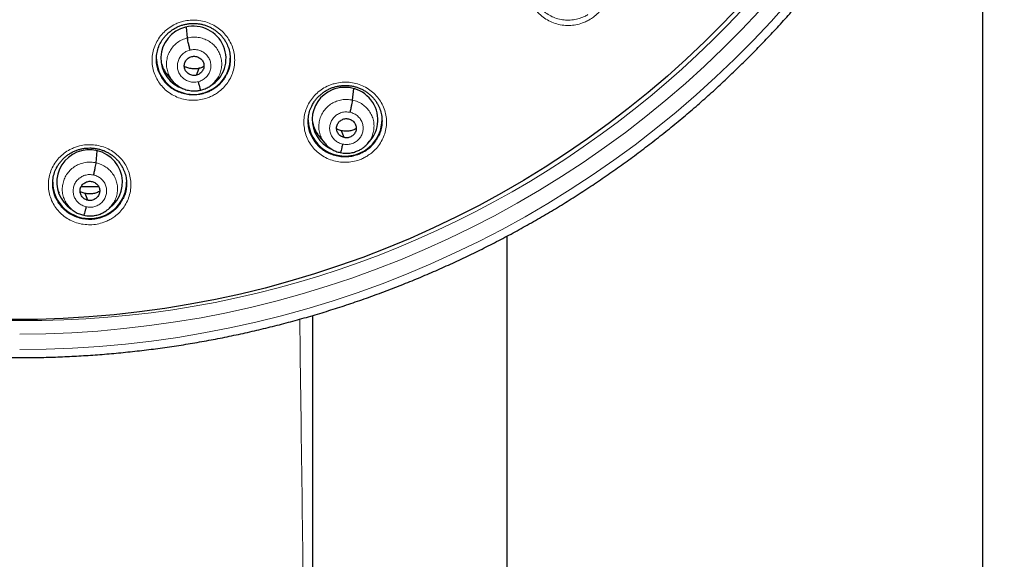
# Model space of a CAD drawing. Header units: millimetres. Extents: x 8 to 2427, y 12 to 2587.
# Tile 110 of 153: x 1095 to 1141, y 1788 to 1813. Entities that reach past the tile are written whole.
import ezdxf

# ---------------------------------------------------------------- set-up
doc = ezdxf.new("R2010")
doc.units = ezdxf.units.MM

msp = doc.modelspace()

# ---------------------------------------------------------------- linework, layer by layer
at = {"color": 7, "linetype": 'Continuous', "lineweight": 30}
for p, q in [((1139.724, 1684.653), (1139.724, 1828.137)), ((1103.123, 1812.053), (1103.075, 1812.553)), ((1102.197, 1810.365), (1102.443, 1810.067)), ((1103.541, 1810.336), (1103.667, 1810.653)), ((1104.424, 1810.075), (1104.546, 1810.224)), ((1110.726, 1809.188), (1110.774, 1809.718)), ((1110.337, 1807.462), (1110.22, 1807.777)), ((1109.199, 1807.499), (1109.447, 1807.199)), ((1111.432, 1807.213), (1111.424, 1807.204)), ((1111.428, 1807.2), (1111.51, 1807.3)), ((1098.921, 1806.299), (1098.971, 1806.851)), ((1097.177, 1804.978), (1097.214, 1804.904)), ((1098.533, 1804.575), (1098.416, 1804.891)), ((1097.488, 1804.501), (1097.642, 1804.315)), ((1099.624, 1804.312), (1099.739, 1804.452)), ((1099.628, 1804.325), (1099.62, 1804.315)), ((1117.824, 1802.919), (1117.824, 1684.653))]:
    msp.add_line(p, q, dxfattribs=at)
at = {"color": 7, "linetype": 'Continuous', "lineweight": 30, "flags": 128}
msp.add_lwpolyline([(1128.556, 1813.551), (1127.752, 1812.705), (1126.927, 1811.881), (1126.079, 1811.077), (1125.211, 1810.296), (1124.322, 1809.537), (1123.413, 1808.802), (1122.484, 1808.09), (1121.537, 1807.402), (1120.572, 1806.739), (1119.59, 1806.1), (1118.591, 1805.488), (1117.576, 1804.901), (1116.545, 1804.34), (1115.5, 1803.806), (1114.442, 1803.299), (1113.37, 1802.82), (1112.285, 1802.368), (1111.189, 1801.944), (1110.082, 1801.548), (1108.965, 1801.181), (1107.838, 1800.843), (1106.703, 1800.534), (1105.56, 1800.255), (1104.41, 1800.004), (1103.253, 1799.784), (1102.091, 1799.593), (1100.925, 1799.432), (1099.754, 1799.301), (1098.581, 1799.2), (1097.405, 1799.13), (1096.228, 1799.089), (1095.05, 1799.079)], dxfattribs=at)
at = {"color": 252, "linetype": 'Continuous', "lineweight": 0, "flags": 128}
for points in [[(1095.404, 1797.698), (1096.622, 1797.714), (1097.839, 1797.76), (1099.055, 1797.839), (1100.267, 1797.948), (1101.477, 1798.089), (1102.682, 1798.26), (1103.883, 1798.463), (1105.077, 1798.696), (1106.265, 1798.96), (1107.446, 1799.254), (1108.618, 1799.579), (1109.782, 1799.933), (1110.935, 1800.318), (1112.078, 1800.731), (1113.209, 1801.174), (1114.328, 1801.646), (1115.434, 1802.147), (1116.527, 1802.676), (1117.605, 1803.232), (1118.667, 1803.817), (1119.714, 1804.428), (1120.744, 1805.066), (1121.757, 1805.73), (1122.752, 1806.42), (1123.728, 1807.136), (1124.684, 1807.876), (1125.621, 1808.64), (1126.536, 1809.429), (1127.431, 1810.24), (1128.303, 1811.075), (1129.153, 1811.931), (1129.98, 1812.809), (1130.783, 1813.708)], [(1129.429, 1813.286), (1128.616, 1812.422), (1127.779, 1811.579), (1126.921, 1810.758), (1126.04, 1809.959), (1125.139, 1809.184), (1124.218, 1808.431), (1123.276, 1807.703), (1122.316, 1806.999), (1121.337, 1806.32), (1120.341, 1805.666), (1119.327, 1805.038), (1118.297, 1804.437), (1117.251, 1803.862), (1116.19, 1803.314), (1115.115, 1802.794), (1114.027, 1802.301), (1112.925, 1801.836), (1111.812, 1801.4), (1110.688, 1800.993), (1109.553, 1800.615), (1108.408, 1800.266), (1107.254, 1799.947), (1106.092, 1799.657), (1104.923, 1799.397), (1103.748, 1799.168), (1102.567, 1798.969), (1101.38, 1798.8), (1100.19, 1798.662), (1098.996, 1798.554), (1097.8, 1798.477), (1096.603, 1798.431), (1095.404, 1798.415)]]:
    msp.add_lwpolyline(points, dxfattribs=at)
at = {"color": 252, "linetype": 'Continuous', "lineweight": 0}
for centre, radius, start, end in [((1095.727, 1844.045), 45.011, 269.5887, 349.589), ((1095.403, 1845.113), 46.077, 260.7695, 270.0009)]:
    msp.add_arc(centre, radius, start, end, dxfattribs=at)
at = {"color": 7, "linetype": 'Continuous', "lineweight": 30}
for centre, radius, start, end in [((1103.388, 1811.146), 1.693, 182.3194, 284.3269), ((1103.42, 1811.136), 1.675, 283.3434, 359.6234), ((1110.375, 1808.305), 1.696, 180.774, 293.2004), ((1110.411, 1808.289), 1.668, 292.2731, 359.7454), ((1098.608, 1805.421), 1.686, 180.5499, 275.5076), ((1098.64, 1805.419), 1.682, 274.4302, 359.5106)]:
    msp.add_arc(centre, radius, start, end, dxfattribs=at)
for centre, major_axis, ratio, start_param, end_param in [((1103.399, 1811.111), (1.494, -0.143), 0.986246, 1.910687, 4.495875), ((1103.399, 1811.111), (1.494, -0.143), 0.986246, 5.348241, 8.193873), ((1110.377, 1808.285), (1.484, -0.295), 0.985767, 5.645603, 8.451892), ((1110.377, 1808.285), (1.484, -0.295), 0.985767, 2.168707, 4.464186), ((1098.621, 1805.407), (1.508, -0.09), 0.988953, 1.717853, 4.17968), ((1098.621, 1805.407), (1.508, -0.09), 0.988953, 5.422887, 8.001039)]:
    msp.add_ellipse(centre, major_axis=major_axis, ratio=ratio, start_param=start_param, end_param=end_param, dxfattribs=at)
for points, knots in [([(1087.726, 1797.949), (1087.976, 1797.909), (1088.51, 1797.824), (1089.33, 1797.713), (1090.184, 1797.611), (1091.04, 1797.525), (1091.897, 1797.454), (1092.756, 1797.399), (1093.615, 1797.359), (1094.475, 1797.335), (1095.335, 1797.326), (1096.195, 1797.332), (1097.055, 1797.354), (1097.915, 1797.391), (1098.774, 1797.444), (1099.631, 1797.513), (1100.487, 1797.596), (1101.342, 1797.695), (1102.194, 1797.81), (1103.044, 1797.939), (1103.892, 1798.084), (1104.736, 1798.244), (1105.578, 1798.42), (1106.416, 1798.61), (1107.251, 1798.816), (1108.081, 1799.036), (1108.907, 1799.271), (1109.729, 1799.521), (1110.546, 1799.786), (1111.358, 1800.066), (1112.164, 1800.36), (1112.965, 1800.668), (1113.76, 1800.991), (1114.549, 1801.328), (1115.332, 1801.679), (1116.107, 1802.044), (1116.876, 1802.423), (1117.638, 1802.816), (1118.392, 1803.223), (1119.138, 1803.643), (1119.877, 1804.076), (1120.607, 1804.522), (1121.329, 1804.982), (1122.042, 1805.454), (1122.746, 1805.939), (1123.442, 1806.437), (1124.127, 1806.947), (1124.803, 1807.47), (1125.469, 1808.004), (1126.126, 1808.55), (1126.771, 1809.108), (1127.407, 1809.678), (1128.031, 1810.259), (1128.645, 1810.851), (1129.247, 1811.454), (1129.839, 1812.067), (1130.418, 1812.691), (1130.986, 1813.326), (1131.542, 1813.97), (1132.086, 1814.625), (1132.617, 1815.289), (1133.137, 1815.962), (1133.643, 1816.645), (1134.137, 1817.337), (1134.617, 1818.038), (1135.085, 1818.747), (1135.539, 1819.464), (1135.98, 1820.189), (1136.407, 1820.922), (1136.82, 1821.663), (1137.22, 1822.411), (1137.605, 1823.166), (1137.977, 1823.928), (1138.334, 1824.696), (1138.677, 1825.471), (1139.005, 1826.252), (1139.318, 1827.038), (1139.617, 1827.83), (1139.901, 1828.628), (1140.171, 1829.43), (1140.424, 1830.237), (1140.606, 1830.844), (1140.698, 1831.183), (1140.716, 1831.25)], [0, 0, 0, 0, 0.011054, 0.023535, 0.036015, 0.048496, 0.060976, 0.073457, 0.085937, 0.098418, 0.110898, 0.123379, 0.135859, 0.14834, 0.160821, 0.173301, 0.185782, 0.198262, 0.210743, 0.223223, 0.235704, 0.248184, 0.260665, 0.273145, 0.285626, 0.298106, 0.310586, 0.323067, 0.335547, 0.348027, 0.360508, 0.372988, 0.385468, 0.397948, 0.410428, 0.422908, 0.435388, 0.447868, 0.460348, 0.472828, 0.485308, 0.497787, 0.510267, 0.522747, 0.535226, 0.547706, 0.560185, 0.572665, 0.585144, 0.597623, 0.610103, 0.622582, 0.635061, 0.64754, 0.660019, 0.672498, 0.684976, 0.697455, 0.709934, 0.722413, 0.734891, 0.74737, 0.759848, 0.772326, 0.784805, 0.797283, 0.809761, 0.822239, 0.834717, 0.847195, 0.859673, 0.872151, 0.884629, 0.897106, 0.909584, 0.922062, 0.934539, 0.947017, 0.959494, 0.971972, 0.984449, 0.996926, 1, 1, 1, 1]), ([(1101.874, 1811.8), (1101.891, 1811.833), (1101.931, 1811.912), (1102.012, 1812.03), (1102.113, 1812.154), (1102.227, 1812.269), (1102.352, 1812.373), (1102.486, 1812.465), (1102.629, 1812.545), (1102.778, 1812.61), (1102.932, 1812.66), (1103.09, 1812.695), (1103.251, 1812.716), (1103.414, 1812.723), (1103.578, 1812.714), (1103.741, 1812.69), (1103.9, 1812.651), (1104.054, 1812.597), (1104.2, 1812.53), (1104.339, 1812.449), (1104.469, 1812.356), (1104.59, 1812.251), (1104.702, 1812.134), (1104.801, 1812.007), (1104.874, 1811.897), (1104.908, 1811.827), (1104.918, 1811.805)], [0, 0, 0, 0, 0.029892, 0.072605, 0.115718, 0.159118, 0.202687, 0.246257, 0.289664, 0.3328, 0.375546, 0.418066, 0.460961, 0.504192, 0.547641, 0.591163, 0.634579, 0.677785, 0.720662, 0.763138, 0.805943, 0.849217, 0.892818, 0.936565, 0.980208, 1, 1, 1, 1]), ([(1103.245, 1811.494), (1103.23, 1811.553), (1103.201, 1811.67), (1103.162, 1811.839), (1103.133, 1811.98), (1103.127, 1812.028), (1103.123, 1812.053)], [0, 0, 0, 0, 0.25173, 0.500924, 0.749284, 1, 1, 1, 1]), ([(1101.862, 1810.369), (1101.851, 1810.388), (1101.795, 1810.489), (1101.735, 1810.69), (1101.691, 1810.965), (1101.696, 1811.245), (1101.755, 1811.518), (1101.816, 1811.707), (1101.87, 1811.795), (1101.875, 1811.804)], [0, 0, 0, 0, 0.043771, 0.231193, 0.41845, 0.605707, 0.792709, 0.97971, 1, 1, 1, 1]), ([(1104.919, 1811.81), (1104.956, 1811.727), (1105.032, 1811.56), (1105.09, 1811.288), (1105.103, 1811.009), (1105.064, 1810.732), (1105.005, 1810.519), (1104.945, 1810.408), (1104.929, 1810.379)], [0, 0, 0, 0, 0.1827648, 0.3706725, 0.5583767, 0.7460801, 0.9335213, 1, 1, 1, 1]), ([(1103.541, 1810.336), (1103.512, 1810.33), (1103.454, 1810.319), (1103.334, 1810.328), (1103.221, 1810.369), (1103.125, 1810.437), (1103.064, 1810.501), (1103.019, 1810.575), (1102.989, 1810.657), (1102.976, 1810.743), (1102.98, 1810.829), (1103.003, 1810.913), (1103.054, 1811.018), (1103.135, 1811.106), (1103.236, 1811.169), (1103.293, 1811.186), (1103.321, 1811.194)], [0, 0, 0, 0, 0.062684, 0.125226, 0.250206, 0.312844, 0.375207, 0.437536, 0.5, 0.562463, 0.624794, 0.687157, 0.749794, 0.874774, 0.937316, 1, 1, 1, 1]), ([(1103.321, 1811.194), (1103.351, 1811.2), (1103.409, 1811.211), (1103.528, 1811.202), (1103.642, 1811.161), (1103.738, 1811.093), (1103.798, 1811.03), (1103.844, 1810.955), (1103.874, 1810.873), (1103.887, 1810.788), (1103.883, 1810.701), (1103.86, 1810.617), (1103.808, 1810.512), (1103.727, 1810.424), (1103.627, 1810.362), (1103.57, 1810.344), (1103.541, 1810.336)], [0, 0, 0, 0, 0.062684, 0.125226, 0.250205, 0.312842, 0.375205, 0.437535, 0.499999, 0.562462, 0.624793, 0.687156, 0.749793, 0.874773, 0.937316, 1, 1, 1, 1]), ([(1101.925, 1810.875), (1101.947, 1810.81), (1102, 1810.649), (1102.098, 1810.477), (1102.185, 1810.386), (1102.201, 1810.369)], [0, 0, 0, 0, 0.356324, 0.880681, 1, 1, 1, 1]), ([(1103.667, 1810.653), (1103.604, 1810.641), (1103.479, 1810.617), (1103.287, 1810.633), (1103.117, 1810.673), (1103.02, 1810.723), (1102.979, 1810.743)], [0, 0, 0, 0, 0.268526, 0.536446, 0.805138, 1, 1, 1, 1]), ([(1103.881, 1810.737), (1103.87, 1810.73), (1103.805, 1810.689), (1103.73, 1810.669), (1103.667, 1810.653)], [0, 0, 0, 0, 0.174862, 1, 1, 1, 1]), ([(1102.434, 1810.078), (1102.439, 1810.072), (1102.45, 1810.058), (1102.484, 1810.02), (1102.542, 1809.96), (1102.639, 1809.877), (1102.773, 1809.785), (1102.951, 1809.697), (1103.131, 1809.643), (1103.296, 1809.616), (1103.435, 1809.609), (1103.583, 1809.617), (1103.682, 1809.639), (1103.734, 1809.65)], [0, 0, 0, 0, 0.0173887, 0.0404013, 0.1042014, 0.1922699, 0.3047501, 0.4417182, 0.6031354, 0.6930588, 0.7890692, 0.8912733, 1, 1, 1, 1]), ([(1103.618, 1810.036), (1103.633, 1809.979), (1103.663, 1809.866), (1103.7, 1809.738), (1103.725, 1809.664), (1103.73, 1809.659), (1103.732, 1809.658)], [0, 0, 0, 0, 0.289999, 0.583217, 0.876494, 1, 1, 1, 1]), ([(1103.734, 1809.65), (1103.801, 1809.668), (1103.935, 1809.704), (1104.121, 1809.803), (1104.292, 1809.927), (1104.385, 1810.032), (1104.432, 1810.085)], [0, 0, 0, 0, 0.249039, 0.498396, 0.748773, 1, 1, 1, 1]), ([(1108.857, 1808.94), (1108.873, 1808.972), (1108.913, 1809.051), (1108.994, 1809.169), (1109.094, 1809.293), (1109.208, 1809.408), (1109.333, 1809.512), (1109.467, 1809.605), (1109.61, 1809.685), (1109.758, 1809.75), (1109.912, 1809.801), (1110.07, 1809.837), (1110.231, 1809.859), (1110.394, 1809.865), (1110.558, 1809.857), (1110.721, 1809.834), (1110.88, 1809.795), (1111.034, 1809.743), (1111.18, 1809.676), (1111.319, 1809.596), (1111.449, 1809.504), (1111.571, 1809.399), (1111.683, 1809.283), (1111.782, 1809.156), (1111.856, 1809.045), (1111.891, 1808.974), (1111.902, 1808.951)], [0, 0, 0, 0, 0.0294256, 0.0720711, 0.1151162, 0.1584504, 0.2019526, 0.2454563, 0.2887956, 0.3318614, 0.3745385, 0.4169941, 0.4598305, 0.5030077, 0.5464087, 0.5898915, 0.6332765, 0.67646, 0.7193226, 0.7617898, 0.8045821, 0.8478436, 0.8914327, 0.9351698, 0.9788082, 1, 1, 1, 1]), ([(1108.844, 1807.512), (1108.833, 1807.53), (1108.777, 1807.63), (1108.718, 1807.83), (1108.674, 1808.105), (1108.679, 1808.384), (1108.737, 1808.657), (1108.799, 1808.846), (1108.853, 1808.934), (1108.858, 1808.943)], [0, 0, 0, 0, 0.042315, 0.230028, 0.417452, 0.604874, 0.791952, 0.979029, 1, 1, 1, 1]), ([(1110.613, 1808.627), (1110.627, 1808.686), (1110.654, 1808.804), (1110.69, 1808.974), (1110.717, 1809.115), (1110.723, 1809.164), (1110.726, 1809.188)], [0, 0, 0, 0, 0.250949, 0.500582, 0.749534, 1, 1, 1, 1]), ([(1111.902, 1808.955), (1111.94, 1808.874), (1112.015, 1808.707), (1112.072, 1808.437), (1112.085, 1808.158), (1112.047, 1807.882), (1111.988, 1807.67), (1111.929, 1807.559), (1111.913, 1807.53)], [0, 0, 0, 0, 0.181423, 0.369875, 0.558004, 0.74613, 0.933926, 1, 1, 1, 1]), ([(1108.878, 1808.189), (1108.899, 1808.098), (1108.944, 1807.908), (1109.06, 1807.675), (1109.165, 1807.55), (1109.205, 1807.503)], [0, 0, 0, 0, 0.366106, 0.762486, 1, 1, 1, 1]), ([(1110.337, 1807.462), (1110.309, 1807.47), (1110.252, 1807.486), (1110.15, 1807.547), (1110.067, 1807.633), (1110.014, 1807.736), (1109.989, 1807.82), (1109.984, 1807.906), (1109.995, 1807.992), (1110.023, 1808.075), (1110.068, 1808.15), (1110.127, 1808.215), (1110.222, 1808.286), (1110.335, 1808.329), (1110.454, 1808.34), (1110.512, 1808.33), (1110.542, 1808.326)], [0, 0, 0, 0, 0.062687, 0.125234, 0.250219, 0.312855, 0.37522, 0.437553, 0.500017, 0.562477, 0.624798, 0.687153, 0.749786, 0.874771, 0.937317, 1, 1, 1, 1]), ([(1110.542, 1808.326), (1110.57, 1808.318), (1110.627, 1808.302), (1110.729, 1808.241), (1110.812, 1808.155), (1110.865, 1808.052), (1110.89, 1807.968), (1110.895, 1807.881), (1110.884, 1807.795), (1110.856, 1807.713), (1110.811, 1807.637), (1110.752, 1807.572), (1110.657, 1807.502), (1110.544, 1807.459), (1110.425, 1807.447), (1110.367, 1807.457), (1110.337, 1807.462)], [0, 0, 0, 0, 0.0626862, 0.1252334, 0.2502176, 0.3128539, 0.3752178, 0.4375508, 0.5000157, 0.5624758, 0.6247978, 0.6871526, 0.7497855, 0.8747705, 0.937317, 1, 1, 1, 1]), ([(1110.22, 1807.777), (1110.158, 1807.792), (1110.076, 1807.812), (1110.006, 1807.855), (1109.989, 1807.865)], [0, 0, 0, 0, 0.766642, 1, 1, 1, 1]), ([(1110.891, 1807.874), (1110.856, 1807.855), (1110.764, 1807.807), (1110.6, 1807.765), (1110.409, 1807.745), (1110.283, 1807.766), (1110.22, 1807.777)], [0, 0, 0, 0, 0.174739, 0.450155, 0.724778, 1, 1, 1, 1]), ([(1109.442, 1807.207), (1109.49, 1807.154), (1109.585, 1807.047), (1109.76, 1806.921), (1109.951, 1806.823), (1110.089, 1806.789), (1110.158, 1806.772)], [0, 0, 0, 0, 0.250953, 0.501284, 0.750761, 1, 1, 1, 1]), ([(1110.159, 1806.773), (1110.203, 1806.764), (1110.289, 1806.746), (1110.456, 1806.736), (1110.651, 1806.752), (1110.859, 1806.807), (1111.034, 1806.882), (1111.176, 1806.967), (1111.288, 1807.054), (1111.373, 1807.135), (1111.418, 1807.188), (1111.438, 1807.212)], [0, 0, 0, 0, 0.095117, 0.185571, 0.353176, 0.503737, 0.637184, 0.753448, 0.852591, 0.934719, 1, 1, 1, 1]), ([(1110.266, 1807.16), (1110.259, 1807.132), (1110.245, 1807.075), (1110.219, 1806.971), (1110.19, 1806.863), (1110.168, 1806.794), (1110.161, 1806.778), (1110.159, 1806.774)], [0, 0, 0, 0, 0.145529, 0.291199, 0.583882, 0.876858, 1, 1, 1, 1]), ([(1097.099, 1806.066), (1097.115, 1806.097), (1097.154, 1806.175), (1097.234, 1806.292), (1097.334, 1806.416), (1097.448, 1806.531), (1097.572, 1806.635), (1097.706, 1806.727), (1097.849, 1806.807), (1097.997, 1806.872), (1098.151, 1806.923), (1098.309, 1806.958), (1098.47, 1806.98), (1098.633, 1806.986), (1098.797, 1806.978), (1098.96, 1806.954), (1099.119, 1806.916), (1099.273, 1806.863), (1099.42, 1806.796), (1099.558, 1806.716), (1099.689, 1806.624), (1099.811, 1806.519), (1099.923, 1806.402), (1100.022, 1806.276), (1100.097, 1806.164), (1100.132, 1806.093), (1100.144, 1806.069)], [0, 0, 0, 0, 0.028814, 0.071528, 0.114639, 0.158034, 0.201591, 0.245143, 0.288528, 0.331638, 0.374354, 0.416831, 0.459672, 0.50285, 0.546245, 0.589709, 0.633065, 0.676207, 0.719017, 0.761424, 0.804159, 0.84737, 0.890916, 0.934616, 0.978224, 1, 1, 1, 1]), ([(1098.809, 1805.739), (1098.822, 1805.798), (1098.849, 1805.915), (1098.885, 1806.085), (1098.912, 1806.226), (1098.918, 1806.275), (1098.921, 1806.299)], [0, 0, 0, 0, 0.251436, 0.500808, 0.749386, 1, 1, 1, 1]), ([(1097.086, 1804.642), (1097.077, 1804.659), (1097.021, 1804.757), (1096.963, 1804.955), (1096.917, 1805.23), (1096.922, 1805.509), (1096.979, 1805.782), (1097.04, 1805.971), (1097.095, 1806.06), (1097.1, 1806.069)], [0, 0, 0, 0, 0.038128, 0.226334, 0.414418, 0.602503, 0.790289, 0.978075, 1, 1, 1, 1]), ([(1100.144, 1806.073), (1100.181, 1805.992), (1100.257, 1805.826), (1100.315, 1805.557), (1100.329, 1805.278), (1100.291, 1805.002), (1100.232, 1804.789), (1100.172, 1804.678), (1100.157, 1804.648)], [0, 0, 0, 0, 0.17967, 0.36812, 0.556383, 0.744646, 0.932579, 1, 1, 1, 1]), ([(1098.533, 1804.575), (1098.504, 1804.583), (1098.447, 1804.6), (1098.345, 1804.66), (1098.263, 1804.747), (1098.209, 1804.85), (1098.185, 1804.934), (1098.179, 1805.02), (1098.191, 1805.106), (1098.219, 1805.188), (1098.263, 1805.264), (1098.323, 1805.329), (1098.417, 1805.399), (1098.53, 1805.441), (1098.649, 1805.453), (1098.708, 1805.443), (1098.737, 1805.438)], [0, 0, 0, 0, 0.062685, 0.125229, 0.25021, 0.312848, 0.375213, 0.437546, 0.500011, 0.562472, 0.624798, 0.687158, 0.749794, 0.874774, 0.937317, 1, 1, 1, 1]), ([(1098.737, 1805.438), (1098.766, 1805.43), (1098.823, 1805.414), (1098.925, 1805.353), (1099.007, 1805.267), (1099.061, 1805.163), (1099.085, 1805.08), (1099.091, 1804.993), (1099.079, 1804.907), (1099.051, 1804.825), (1099.007, 1804.75), (1098.947, 1804.685), (1098.853, 1804.615), (1098.74, 1804.572), (1098.621, 1804.561), (1098.562, 1804.57), (1098.533, 1804.575)], [0, 0, 0, 0, 0.062685, 0.125229, 0.250209, 0.312846, 0.375212, 0.437545, 0.50001, 0.562471, 0.624797, 0.687157, 0.749793, 0.874774, 0.937317, 1, 1, 1, 1]), ([(1098.416, 1804.891), (1098.353, 1804.906), (1098.272, 1804.926), (1098.201, 1804.969), (1098.185, 1804.979)], [0, 0, 0, 0, 0.766682, 1, 1, 1, 1]), ([(1098.574, 1805.187), (1098.462, 1805.187), (1098.348, 1805.187), (1098.224, 1805.187), (1098.221, 1805.187)], [0, 0, 0, 0, 0.97953, 1, 1, 1, 1]), ([(1099.087, 1804.987), (1099.051, 1804.968), (1098.96, 1804.92), (1098.796, 1804.878), (1098.604, 1804.859), (1098.479, 1804.88), (1098.416, 1804.891)], [0, 0, 0, 0, 0.1748355, 0.4502143, 0.7248004, 1, 1, 1, 1]), ([(1099.045, 1805.187), (1099.024, 1805.187), (1098.881, 1805.187), (1098.715, 1805.187), (1098.574, 1805.187)], [0, 0, 0, 0, 0.148597, 1, 1, 1, 1]), ([(1097.637, 1804.323), (1097.685, 1804.269), (1097.78, 1804.162), (1097.955, 1804.036), (1098.146, 1803.938), (1098.285, 1803.903), (1098.354, 1803.886)], [0, 0, 0, 0, 0.250889, 0.501202, 0.750702, 1, 1, 1, 1]), ([(1098.354, 1803.887), (1098.398, 1803.878), (1098.484, 1803.86), (1098.652, 1803.85), (1098.846, 1803.865), (1099.055, 1803.919), (1099.23, 1803.994), (1099.372, 1804.079), (1099.484, 1804.166), (1099.569, 1804.247), (1099.614, 1804.3), (1099.634, 1804.324)], [0, 0, 0, 0, 0.095112, 0.185558, 0.353146, 0.503693, 0.637134, 0.753398, 0.852549, 0.934694, 1, 1, 1, 1]), ([(1098.461, 1804.274), (1098.454, 1804.246), (1098.441, 1804.189), (1098.415, 1804.085), (1098.385, 1803.978), (1098.364, 1803.908), (1098.356, 1803.893), (1098.354, 1803.888)], [0, 0, 0, 0, 0.1451484, 0.2907214, 0.5837444, 0.8771289, 1, 1, 1, 1]), ([(1108.903, 1682.106), (1108.903, 1682.176), (1108.903, 1682.539), (1108.903, 1683.181), (1108.903, 1684.015), (1108.903, 1684.799), (1108.903, 1685.535), (1108.903, 1686.257), (1108.903, 1686.96), (1108.903, 1687.638), (1108.903, 1688.246), (1108.903, 1688.777), (1108.903, 1689.233), (1108.903, 1689.616), (1108.903, 1689.939), (1108.903, 1690.201), (1108.903, 1690.409), (1108.903, 1690.584), (1108.903, 1690.752), (1108.903, 1691.005), (1108.903, 1691.356), (1108.903, 1691.821), (1108.903, 1692.352), (1108.903, 1692.952), (1108.903, 1693.624), (1108.903, 1694.346), (1108.903, 1695.101), (1108.903, 1696.391), (1108.903, 1698.225), (1108.903, 1700.622), (1108.903, 1702.989), (1108.903, 1705.321), (1108.902, 1707.595), (1108.902, 1709.877), (1108.902, 1712.146), (1108.902, 1714.4), (1108.902, 1716.395), (1108.902, 1718.135), (1108.902, 1719.623), (1108.902, 1721.103), (1108.902, 1722.572), (1108.902, 1724.007), (1108.902, 1725.393), (1108.902, 1726.719), (1108.902, 1727.993), (1108.902, 1729.215), (1108.901, 1730.385), (1108.901, 1731.503), (1108.901, 1732.568), (1108.901, 1733.515), (1108.901, 1734.356), (1108.901, 1735.125), (1108.901, 1735.921), (1108.901, 1736.832), (1108.901, 1737.867), (1108.901, 1739.035), (1108.901, 1740.273), (1108.901, 1741.479), (1108.901, 1742.646), (1108.901, 1743.765), (1108.901, 1744.919), (1108.901, 1746.627), (1108.901, 1748.861), (1108.901, 1751.605), (1108.901, 1754.372), (1108.901, 1757.161), (1108.901, 1759.966), (1108.901, 1762.72), (1108.901, 1765.417), (1108.901, 1767.543), (1108.901, 1769.113), (1108.901, 1770.144), (1108.901, 1771.166), (1108.901, 1772.178), (1108.901, 1773.181), (1108.9, 1774.184), (1108.9, 1775.135), (1108.9, 1776.055), (1108.9, 1776.955), (1108.9, 1777.908), (1108.9, 1778.912), (1108.9, 1779.968), (1108.9, 1781.076), (1108.9, 1782.235), (1108.9, 1783.446), (1108.9, 1784.709), (1108.9, 1786.023), (1108.9, 1787.389), (1108.9, 1788.807), (1108.9, 1790.277), (1108.9, 1791.851), (1108.9, 1793.534), (1108.899, 1795.33), (1108.899, 1797.188), (1108.899, 1798.509), (1108.899, 1799.21), (1108.899, 1799.272)], [0, 0, 0, 0, 0.001773, 0.009308, 0.016424, 0.023121, 0.029399, 0.035256, 0.041619, 0.047396, 0.052588, 0.057194, 0.060985, 0.064258, 0.067014, 0.069252, 0.070974, 0.072324, 0.073746, 0.075269, 0.07879, 0.082756, 0.087168, 0.092388, 0.09812, 0.104363, 0.110882, 0.11746, 0.13739, 0.157846, 0.178828, 0.198006, 0.217555, 0.237063, 0.256434, 0.27567, 0.29477, 0.307528, 0.320225, 0.332861, 0.345435, 0.357848, 0.369608, 0.380925, 0.391798, 0.402227, 0.412213, 0.421754, 0.430852, 0.439505, 0.445993, 0.452405, 0.459191, 0.466367, 0.47574, 0.485706, 0.496265, 0.507418, 0.516598, 0.526146, 0.536062, 0.546128, 0.569864, 0.593272, 0.616351, 0.640707, 0.664676, 0.688187, 0.711209, 0.733742, 0.742619, 0.751417, 0.760136, 0.768778, 0.777341, 0.785826, 0.794442, 0.801691, 0.809381, 0.817511, 0.826083, 0.835095, 0.844549, 0.854444, 0.86478, 0.875557, 0.886775, 0.898435, 0.910536, 0.923078, 0.936061, 0.950852, 0.966177, 0.982036, 0.998429, 1, 1, 1, 1])]:
    msp.add_open_spline(points, degree=3, knots=knots, dxfattribs=at)
at = {"color": 252, "linetype": 'Continuous', "lineweight": 0}
for points, knots in [([(1121.665, 1812.911), (1121.733, 1812.956), (1121.889, 1813.06), (1122.1, 1813.265), (1122.291, 1813.517), (1122.435, 1813.798), (1122.529, 1814.097), (1122.57, 1814.407), (1122.557, 1814.72), (1122.49, 1815.025), (1122.372, 1815.315), (1122.204, 1815.581), (1121.994, 1815.817), (1121.744, 1816.013), (1121.465, 1816.167), (1121.161, 1816.272), (1120.844, 1816.326), (1120.522, 1816.327), (1120.244, 1816.282), (1120.013, 1816.212), (1119.792, 1816.119), (1119.55, 1815.977), (1119.306, 1815.773), (1119.1, 1815.531), (1118.938, 1815.26), (1118.825, 1814.967), (1118.763, 1814.66), (1118.757, 1814.347), (1118.803, 1814.038), (1118.902, 1813.741), (1119.051, 1813.465), (1119.247, 1813.217), (1119.482, 1813.005), (1119.752, 1812.835), (1120.047, 1812.711), (1120.36, 1812.638), (1120.681, 1812.617), (1121.002, 1812.649), (1121.273, 1812.722), (1121.494, 1812.814), (1121.608, 1812.879), (1121.665, 1812.911)], [0, 0, 0, 0, 0.020515, 0.047296, 0.074076, 0.100853, 0.12763, 0.154433, 0.181236, 0.208083, 0.23493, 0.261821, 0.288712, 0.315627, 0.342542, 0.36945, 0.396358, 0.423232, 0.450106, 0.466889, 0.483672, 0.510448, 0.537225, 0.564002, 0.590779, 0.617561, 0.644343, 0.671158, 0.697974, 0.724836, 0.751698, 0.778599, 0.805501, 0.832417, 0.859333, 0.886233, 0.913133, 0.939992, 0.966852, 0.983426, 1, 1, 1, 1]), ([(1121.551, 1813.126), (1121.5, 1813.096), (1121.398, 1813.038), (1121.201, 1812.956), (1120.958, 1812.891), (1120.671, 1812.862), (1120.385, 1812.88), (1120.198, 1812.924), (1120.016, 1812.982), (1119.84, 1813.056), (1119.599, 1813.207), (1119.389, 1813.398), (1119.226, 1813.597), (1119.153, 1813.742), (1119.122, 1813.804)], [0, 0, 0, 0, 0.0617986, 0.1235972, 0.2237224, 0.3238485, 0.4239658, 0.524084, 0.5245578, 0.6249527, 0.7253483, 0.8256936, 0.926039, 1, 1, 1, 1]), ([(1104.41, 1809.465), (1104.475, 1809.508), (1104.629, 1809.61), (1104.838, 1809.811), (1105.028, 1810.063), (1105.172, 1810.343), (1105.266, 1810.642), (1105.306, 1810.952), (1105.293, 1811.265), (1105.225, 1811.571), (1105.106, 1811.861), (1104.938, 1812.128), (1104.726, 1812.364), (1104.476, 1812.561), (1104.196, 1812.715), (1103.893, 1812.82), (1103.577, 1812.875), (1103.255, 1812.877), (1102.977, 1812.833), (1102.748, 1812.764), (1102.527, 1812.673), (1102.285, 1812.532), (1102.04, 1812.329), (1101.835, 1812.088), (1101.673, 1811.818), (1101.56, 1811.525), (1101.499, 1811.218), (1101.493, 1810.905), (1101.539, 1810.596), (1101.64, 1810.298), (1101.79, 1810.022), (1101.986, 1809.774), (1102.222, 1809.561), (1102.492, 1809.391), (1102.787, 1809.266), (1103.1, 1809.193), (1103.421, 1809.17), (1103.741, 1809.201), (1104.013, 1809.274), (1104.236, 1809.365), (1104.352, 1809.432), (1104.41, 1809.465)], [0, 0, 0, 0, 0.019838, 0.046637, 0.073436, 0.100261, 0.127087, 0.153948, 0.180809, 0.207699, 0.234589, 0.261487, 0.288386, 0.31527, 0.342155, 0.369008, 0.39586, 0.422678, 0.449497, 0.466202, 0.482907, 0.509722, 0.536536, 0.56335, 0.590164, 0.617, 0.643837, 0.670708, 0.69758, 0.724475, 0.751369, 0.778266, 0.805163, 0.832039, 0.858914, 0.885756, 0.912598, 0.939407, 0.966216, 0.983108, 1, 1, 1, 1]), ([(1102.437, 1810.08), (1102.427, 1810.09), (1102.361, 1810.16), (1102.277, 1810.318), (1102.191, 1810.546), (1102.154, 1810.788), (1102.165, 1811.032), (1102.225, 1811.269), (1102.333, 1811.491), (1102.483, 1811.687), (1102.669, 1811.851), (1102.884, 1811.981), (1103.043, 1812.029), (1103.123, 1812.053)], [0, 0, 0, 0, 0.0165058, 0.1147361, 0.2130957, 0.3114557, 0.4096866, 0.507969, 0.6063339, 0.704712, 0.8031245, 0.9014941, 1, 1, 1, 1]), ([(1103.123, 1812.053), (1103.205, 1812.068), (1103.369, 1812.1), (1103.621, 1812.084), (1103.864, 1812.025), (1104.092, 1811.921), (1104.293, 1811.775), (1104.461, 1811.594), (1104.588, 1811.383), (1104.671, 1811.153), (1104.708, 1810.912), (1104.698, 1810.667), (1104.636, 1810.431), (1104.542, 1810.227), (1104.453, 1810.118), (1104.415, 1810.072)], [0, 0, 0, 0, 0.0787123, 0.157316, 0.2359538, 0.3145641, 0.3931639, 0.4716976, 0.55019, 0.6287857, 0.7073814, 0.7858738, 0.8644078, 0.9430079, 1, 1, 1, 1]), ([(1103.618, 1810.036), (1103.551, 1810.025), (1103.418, 1810.002), (1103.216, 1810.034), (1103.029, 1810.112), (1102.87, 1810.236), (1102.748, 1810.395), (1102.674, 1810.58), (1102.651, 1810.777), (1102.681, 1810.973), (1102.762, 1811.156), (1102.889, 1811.311), (1103.052, 1811.432), (1103.18, 1811.474), (1103.245, 1811.494)], [0, 0, 0, 0, 0.083335, 0.166671, 0.250005, 0.333339, 0.41667, 0.500002, 0.583331, 0.666664, 0.749998, 0.833331, 0.916665, 1, 1, 1, 1]), ([(1103.245, 1811.494), (1103.311, 1811.506), (1103.444, 1811.528), (1103.647, 1811.496), (1103.834, 1811.418), (1103.993, 1811.294), (1104.114, 1811.135), (1104.189, 1810.95), (1104.212, 1810.753), (1104.182, 1810.557), (1104.101, 1810.375), (1103.974, 1810.22), (1103.81, 1810.098), (1103.682, 1810.057), (1103.618, 1810.036)], [0, 0, 0, 0, 0.083336, 0.16667, 0.250005, 0.333339, 0.416673, 0.500003, 0.583336, 0.666668, 0.750003, 0.833337, 0.916667, 1, 1, 1, 1]), ([(1104.3, 1809.679), (1104.249, 1809.65), (1104.145, 1809.59), (1103.945, 1809.509), (1103.702, 1809.444), (1103.416, 1809.416), (1103.129, 1809.436), (1102.943, 1809.48), (1102.762, 1809.538), (1102.585, 1809.613), (1102.343, 1809.765), (1102.134, 1809.955), (1101.968, 1810.158), (1101.894, 1810.305), (1101.862, 1810.369)], [0, 0, 0, 0, 0.062732, 0.125465, 0.224999, 0.324534, 0.424066, 0.523599, 0.523957, 0.623779, 0.723602, 0.823512, 0.923423, 1, 1, 1, 1]), ([(1104.929, 1810.379), (1104.903, 1810.324), (1104.837, 1810.186), (1104.682, 1809.99), (1104.496, 1809.809), (1104.359, 1809.718), (1104.3, 1809.679)], [0, 0, 0, 0, 0.190785, 0.486099, 0.78141, 1, 1, 1, 1]), ([(1111.395, 1806.612), (1111.461, 1806.656), (1111.615, 1806.758), (1111.824, 1806.961), (1112.014, 1807.212), (1112.157, 1807.492), (1112.251, 1807.791), (1112.291, 1808.101), (1112.278, 1808.413), (1112.21, 1808.718), (1112.091, 1809.008), (1111.922, 1809.274), (1111.71, 1809.509), (1111.46, 1809.706), (1111.18, 1809.859), (1110.877, 1809.963), (1110.56, 1810.017), (1110.238, 1810.018), (1109.96, 1809.973), (1109.73, 1809.904), (1109.509, 1809.812), (1109.268, 1809.67), (1109.024, 1809.467), (1108.819, 1809.226), (1108.657, 1808.955), (1108.545, 1808.663), (1108.484, 1808.356), (1108.478, 1808.044), (1108.525, 1807.735), (1108.626, 1807.438), (1108.775, 1807.162), (1108.972, 1806.915), (1109.208, 1806.703), (1109.478, 1806.533), (1109.774, 1806.409), (1110.087, 1806.337), (1110.408, 1806.315), (1110.728, 1806.348), (1111, 1806.421), (1111.222, 1806.512), (1111.337, 1806.579), (1111.395, 1806.612)], [0, 0, 0, 0, 0.020037, 0.046813, 0.073589, 0.100389, 0.12719, 0.154034, 0.180879, 0.207768, 0.234656, 0.261571, 0.288485, 0.315394, 0.342304, 0.36918, 0.396056, 0.422886, 0.449716, 0.466429, 0.483143, 0.509933, 0.536723, 0.563512, 0.590301, 0.617113, 0.643926, 0.670786, 0.697645, 0.724544, 0.751444, 0.77836, 0.805276, 0.832178, 0.859079, 0.885942, 0.912804, 0.93962, 0.966435, 0.983218, 1, 1, 1, 1]), ([(1109.457, 1807.196), (1109.423, 1807.235), (1109.336, 1807.338), (1109.242, 1807.533), (1109.176, 1807.768), (1109.161, 1808.012), (1109.194, 1808.255), (1109.274, 1808.487), (1109.397, 1808.7), (1109.561, 1808.885), (1109.76, 1809.035), (1109.985, 1809.144), (1110.228, 1809.208), (1110.479, 1809.23), (1110.644, 1809.202), (1110.726, 1809.188)], [0, 0, 0, 0, 0.050481, 0.129624, 0.208701, 0.287738, 0.366878, 0.446015, 0.525046, 0.60412, 0.683263, 0.762416, 0.841598, 0.920746, 1, 1, 1, 1]), ([(1110.726, 1809.188), (1110.806, 1809.166), (1110.967, 1809.121), (1111.183, 1808.996), (1111.372, 1808.837), (1111.526, 1808.643), (1111.637, 1808.425), (1111.703, 1808.189), (1111.717, 1807.945), (1111.685, 1807.702), (1111.604, 1807.472), (1111.517, 1807.305), (1111.447, 1807.229), (1111.432, 1807.213)], [0, 0, 0, 0, 0.097571, 0.195008, 0.292487, 0.389933, 0.487366, 0.584718, 0.682022, 0.779452, 0.876878, 0.974174, 1, 1, 1, 1]), ([(1110.266, 1807.16), (1110.201, 1807.18), (1110.072, 1807.219), (1109.907, 1807.337), (1109.777, 1807.489), (1109.693, 1807.669), (1109.659, 1807.865), (1109.679, 1808.062), (1109.75, 1808.249), (1109.868, 1808.411), (1110.026, 1808.538), (1110.211, 1808.62), (1110.413, 1808.656), (1110.546, 1808.637), (1110.613, 1808.627)], [0, 0, 0, 0, 0.0833328, 0.1666634, 0.2499991, 0.3333345, 0.4166688, 0.4999984, 0.5833299, 0.6666622, 0.749996, 0.8333298, 0.9166636, 1, 1, 1, 1]), ([(1110.613, 1808.627), (1110.678, 1808.608), (1110.807, 1808.569), (1110.972, 1808.451), (1111.102, 1808.299), (1111.186, 1808.119), (1111.22, 1807.923), (1111.2, 1807.725), (1111.129, 1807.539), (1111.011, 1807.377), (1110.853, 1807.25), (1110.668, 1807.168), (1110.466, 1807.131), (1110.333, 1807.151), (1110.266, 1807.16)], [0, 0, 0, 0, 0.083333, 0.166663, 0.249999, 0.333335, 0.416669, 0.499998, 0.58333, 0.666662, 0.749996, 0.83333, 0.916664, 1, 1, 1, 1]), ([(1111.283, 1806.827), (1111.232, 1806.798), (1111.128, 1806.738), (1110.93, 1806.656), (1110.687, 1806.591), (1110.401, 1806.562), (1110.114, 1806.581), (1109.927, 1806.624), (1109.746, 1806.682), (1109.569, 1806.756), (1109.327, 1806.907), (1109.117, 1807.097), (1108.951, 1807.3), (1108.876, 1807.447), (1108.844, 1807.512)], [0, 0, 0, 0, 0.062285, 0.124569, 0.224057, 0.323545, 0.423027, 0.52251, 0.523035, 0.622902, 0.722771, 0.822704, 0.922638, 1, 1, 1, 1]), ([(1111.913, 1807.53), (1111.887, 1807.475), (1111.821, 1807.336), (1111.666, 1807.14), (1111.48, 1806.958), (1111.342, 1806.866), (1111.283, 1806.827)], [0, 0, 0, 0, 0.190996, 0.485367, 0.779736, 1, 1, 1, 1]), ([(1099.642, 1803.736), (1099.706, 1803.779), (1099.858, 1803.88), (1100.066, 1804.081), (1100.256, 1804.332), (1100.398, 1804.612), (1100.491, 1804.911), (1100.53, 1805.221), (1100.516, 1805.533), (1100.447, 1805.838), (1100.328, 1806.128), (1100.158, 1806.394), (1099.946, 1806.629), (1099.695, 1806.825), (1099.414, 1806.979), (1099.111, 1807.083), (1098.794, 1807.137), (1098.473, 1807.138), (1098.196, 1807.094), (1097.967, 1807.025), (1097.746, 1806.934), (1097.505, 1806.793), (1097.261, 1806.589), (1097.056, 1806.349), (1096.895, 1806.079), (1096.783, 1805.786), (1096.723, 1805.48), (1096.718, 1805.167), (1096.765, 1804.858), (1096.867, 1804.562), (1097.018, 1804.285), (1097.215, 1804.038), (1097.452, 1803.826), (1097.722, 1803.657), (1098.018, 1803.533), (1098.331, 1803.46), (1098.652, 1803.439), (1098.971, 1803.47), (1099.243, 1803.543), (1099.467, 1803.635), (1099.583, 1803.702), (1099.642, 1803.736)], [0, 0, 0, 0, 0.019559, 0.046357, 0.073156, 0.099997, 0.126838, 0.153725, 0.180611, 0.207525, 0.234438, 0.261349, 0.288259, 0.315138, 0.342017, 0.36885, 0.395683, 0.422475, 0.449267, 0.465931, 0.482596, 0.50942, 0.536245, 0.563067, 0.58989, 0.616746, 0.643602, 0.6705, 0.697398, 0.724314, 0.751229, 0.778133, 0.805036, 0.831902, 0.858767, 0.885585, 0.912404, 0.939187, 0.96597, 0.982985, 1, 1, 1, 1]), ([(1097.653, 1804.311), (1097.619, 1804.351), (1097.532, 1804.454), (1097.438, 1804.649), (1097.371, 1804.884), (1097.357, 1805.128), (1097.39, 1805.37), (1097.469, 1805.602), (1097.592, 1805.815), (1097.757, 1805.999), (1097.956, 1806.149), (1098.181, 1806.257), (1098.423, 1806.321), (1098.674, 1806.342), (1098.839, 1806.314), (1098.921, 1806.299)], [0, 0, 0, 0, 0.050526, 0.129665, 0.208738, 0.287771, 0.366906, 0.44604, 0.525068, 0.60414, 0.683278, 0.762427, 0.841605, 0.920749, 1, 1, 1, 1]), ([(1098.921, 1806.299), (1099.002, 1806.277), (1099.162, 1806.232), (1099.379, 1806.107), (1099.568, 1805.947), (1099.722, 1805.753), (1099.833, 1805.534), (1099.898, 1805.298), (1099.913, 1805.055), (1099.88, 1804.812), (1099.799, 1804.582), (1099.713, 1804.416), (1099.643, 1804.341), (1099.628, 1804.325)], [0, 0, 0, 0, 0.097626, 0.195116, 0.292648, 0.390147, 0.487634, 0.585039, 0.682394, 0.779877, 0.877357, 0.974707, 1, 1, 1, 1]), ([(1098.461, 1804.274), (1098.397, 1804.294), (1098.268, 1804.333), (1098.103, 1804.451), (1097.973, 1804.603), (1097.888, 1804.784), (1097.855, 1804.98), (1097.874, 1805.177), (1097.945, 1805.363), (1098.064, 1805.525), (1098.221, 1805.651), (1098.406, 1805.733), (1098.608, 1805.769), (1098.742, 1805.749), (1098.809, 1805.739)], [0, 0, 0, 0, 0.083333, 0.166663, 0.249998, 0.333335, 0.416664, 0.499998, 0.58333, 0.666661, 0.749996, 0.83333, 0.916664, 1, 1, 1, 1]), ([(1098.809, 1805.739), (1098.873, 1805.72), (1099.002, 1805.68), (1099.167, 1805.562), (1099.297, 1805.41), (1099.382, 1805.229), (1099.415, 1805.034), (1099.396, 1804.836), (1099.324, 1804.65), (1099.206, 1804.489), (1099.049, 1804.362), (1098.864, 1804.28), (1098.662, 1804.245), (1098.528, 1804.264), (1098.461, 1804.274)], [0, 0, 0, 0, 0.083335, 0.166669, 0.250003, 0.333337, 0.416668, 0.499999, 0.583332, 0.66666, 0.749995, 0.83333, 0.916665, 1, 1, 1, 1]), ([(1099.533, 1803.952), (1099.481, 1803.922), (1099.377, 1803.862), (1099.177, 1803.78), (1098.934, 1803.715), (1098.648, 1803.686), (1098.361, 1803.706), (1098.175, 1803.749), (1097.993, 1803.807), (1097.816, 1803.881), (1097.574, 1804.032), (1097.363, 1804.222), (1097.195, 1804.426), (1097.119, 1804.576), (1097.086, 1804.642)], [0, 0, 0, 0, 0.0629588, 0.1259176, 0.2249915, 0.3240653, 0.4231385, 0.5222122, 0.5225822, 0.6219972, 0.721413, 0.8209834, 0.9205547, 1, 1, 1, 1]), ([(1100.157, 1804.648), (1100.131, 1804.594), (1100.065, 1804.456), (1099.911, 1804.261), (1099.727, 1804.081), (1099.591, 1803.99), (1099.533, 1803.952)], [0, 0, 0, 0, 0.190492, 0.48704, 0.783584, 1, 1, 1, 1]), ([(1108.293, 1799.099), (1108.363, 1793.772), (1108.509, 1782.835), (1108.641, 1766.287), (1108.743, 1749.453), (1108.814, 1732.62), (1108.861, 1715.787), (1108.888, 1698.953), (1108.896, 1687.731), (1108.9, 1682.12)], [0, 0, 0, 0, 0.136608, 0.280507, 0.424406, 0.568304, 0.712203, 0.856101, 1, 1, 1, 1])]:
    msp.add_open_spline(points, degree=3, knots=knots, dxfattribs=at)

doc.saveas('drawing.dxf')
